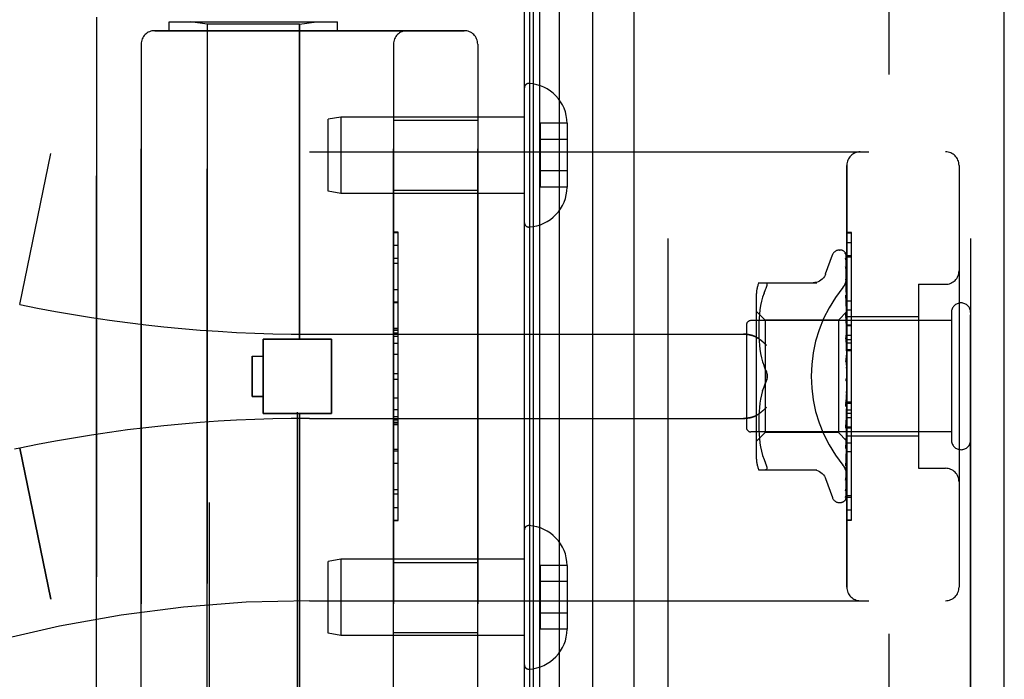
# Model space of a CAD drawing. Header units: inches. Extents: x 0 to 227, y 0 to 147.
# Tile 120 of 256: x 21.87 to 24.06, y 81.86 to 83.33. Entities that reach past the tile are written whole.
import ezdxf

# ---------------------------------------------------------------- set-up
doc = ezdxf.new("R2010")
doc.units = ezdxf.units.IN
doc.header["$LTSCALE"] = 12.466667
doc.header["$MEASUREMENT"] = 0
doc.linetypes.add('HIDDEN', pattern=[0.2, 0.1, -0.1])
doc.layers.get('0').update_dxf_attribs({"linetype": 'CONTINUOUS'})
for name, color, linetype in [('DEFAULT_2', 8, 'HIDDEN'), ('LEFTHAND_DOOR_ASSEMBLY', 7, 'CONTINUOUS'), ('RIGHTHAND_DOOR_ASSEMBLY', 7, 'CONTINUOUS')]:
    doc.layers.add(name, color=color, linetype=linetype)

msp = doc.modelspace()

# ---------------------------------------------------------------- linework, layer by layer
at = {"color": 3, "linetype": 'Continuous'}
msp.add_line((22.99, 108.0553), (22.99, 36.2633), dxfattribs=at)
at = {"layer": 'DEFAULT_2', "color": 8, "linetype": 'HIDDEN'}
msp.add_line((23.8025, 106.8937), (23.8025, 37.4249), dxfattribs=at)
at = {"layer": 'LEFTHAND_DOOR_ASSEMBLY', "color": 7, "linetype": 'Continuous'}
for p, q in [((23.0677, 107.8247), (23.0677, 36.4939)), ((23.0019, 36.512), (23.0019, 107.8066)), ((23.0107, 36.5096), (23.0107, 107.809)), ((23.0243, 36.5029), (23.0243, 107.8157)), ((23.1429, 36.5223), (23.1429, 107.7963))]:
    msp.add_line(p, q, dxfattribs=at)
at = {"layer": 'LEFTHAND_DOOR_ASSEMBLY', "color": 3, "linetype": 'Continuous'}
for p, q in [((23.235, 36.5443), (23.235, 107.7743)), ((24.06, 36.5443), (24.06, 107.7743))]:
    msp.add_line(p, q, dxfattribs=at)
at = {"layer": 'LEFTHAND_DOOR_ASSEMBLY', "color": 8, "linetype": 'HIDDEN'}
for p, q in [((23.31, 107.7743), (23.31, 36.5443)), ((23.985, 36.5443), (23.985, 107.7743)), ((22.288, 81.0063), (22.288, 83.8543)), ((22.484, 81.2077), (22.484, 83.8543)), ((22.036, 81.7343), (22.036, 83.3343)), ((22.1985, 83.3043), (22.1985, 83.3243)), ((22.1985, 83.3243), (22.5735, 83.3243)), ((22.283, 83.319), (22.2455, 83.3243)), ((22.489, 83.319), (22.5265, 83.3243)), ((22.5735, 83.3043), (22.5735, 83.3243)), ((22.166, 83.3043), (22.856, 83.3043)), ((22.283, 81.7496), (22.283, 83.319)), ((22.489, 83.319), (22.283, 83.319)), ((22.489, 82.6173), (22.489, 83.319)), ((22.136, 83.2743), (22.136, 81.7943)), ((22.6985, 81.7943), (22.6985, 83.2743)), ((22.886, 83.2743), (22.886, 81.7943)), ((22.99, 83.1767), (22.99, 82.8769)), ((22.5809, 83.1118), (22.5525, 83.1068)), ((22.5525, 82.9468), (22.5525, 83.1068)), ((22.5809, 83.1118), (22.5809, 82.9418)), ((22.99, 83.1118), (22.5809, 83.1118)), ((22.6985, 83.1048), (22.886, 83.1048)), ((23.0255, 83.0979), (23.0255, 82.9557)), ((23.0855, 83.0979), (23.0255, 83.0979)), ((23.0855, 83.0979), (23.0855, 83.0968)), ((23.0855, 83.0968), (23.0855, 82.9568)), ((23.0855, 83.0618), (23.0255, 83.0618)), ((21.865, 82.6943), (21.9348, 83.0309)), ((22.511, 83.0343), (23.929, 83.0343)), ((23.709, 82.0643), (23.709, 83.0043)), ((23.959, 83.0043), (23.959, 82.0643)), ((23.0855, 82.9918), (23.0255, 82.9918)), ((22.6985, 82.9488), (22.886, 82.9488)), ((23.0855, 82.9557), (23.0255, 82.9557)), ((23.0855, 82.9568), (23.0855, 82.9557)), ((22.5809, 82.9418), (22.5525, 82.9468)), ((22.99, 82.9418), (22.5809, 82.9418)), ((22.7085, 82.8552), (22.6985, 82.8552)), ((22.6985, 82.855), (22.7085, 82.855)), ((22.7085, 82.2133), (22.7085, 82.8552)), ((23.709, 82.8321), (23.719, 82.8321)), ((23.719, 82.4214), (23.719, 82.8321)), ((22.7085, 82.7969), (22.6985, 82.7969)), ((23.6615, 82.7623), (23.6768, 82.8046)), ((23.6925, 82.8155), (23.6933, 82.8155)), ((23.7064, 82.8059), (23.7082, 82.6771)), ((23.7064, 82.7967), (23.7082, 82.672)), ((23.709, 82.8036), (23.719, 82.8036)), ((22.6985, 82.7867), (22.7085, 82.7867)), ((23.7063, 82.7784), (23.7064, 82.778)), ((23.7064, 82.7949), (23.7082, 82.6719)), ((23.7064, 82.778), (23.7082, 82.6619)), ((23.7064, 82.7751), (23.7082, 82.6617)), ((23.5125, 82.7426), (23.6417, 82.7426)), ((23.7064, 82.7505), (23.7064, 82.7504)), ((23.7064, 82.7505), (23.7082, 82.6472)), ((23.7071, 82.7445), (23.7064, 82.7505)), ((23.7064, 82.7466), (23.7082, 82.6469)), ((23.7064, 82.7463), (23.7064, 82.7466)), ((23.708, 82.7374), (23.7071, 82.7445)), ((23.869, 82.7393), (23.869, 82.3293)), ((23.869, 82.7393), (23.929, 82.7393)), ((22.6985, 82.7279), (22.7085, 82.7279)), ((23.507, 82.7139), (23.507, 82.3547)), ((23.5213, 82.7108), (23.5187, 82.7014)), ((23.5243, 82.7196), (23.5212, 82.7107)), ((23.5243, 82.7196), (23.5279, 82.728)), ((23.7064, 82.715), (23.7064, 82.7151)), ((23.7064, 82.7151), (23.7082, 82.6284)), ((23.7076, 82.7037), (23.7064, 82.715)), ((23.7064, 82.7103), (23.7082, 82.628)), ((22.7085, 82.6977), (22.6985, 82.6977)), ((23.5167, 82.6919), (23.5152, 82.6823)), ((23.5187, 82.7014), (23.5167, 82.6918)), ((23.7084, 82.6956), (23.7076, 82.7037)), ((23.709, 82.6893), (23.7084, 82.6956)), ((23.527, 82.6595), (23.507, 82.6795)), ((23.5134, 82.6641), (23.5129, 82.6553)), ((23.5141, 82.673), (23.5134, 82.664)), ((23.5152, 82.6823), (23.5141, 82.6729)), ((23.709, 82.6785), (23.69, 82.6595)), ((23.7064, 82.6729), (23.7064, 82.6732)), ((23.7064, 82.6732), (23.7082, 82.6061)), ((23.708, 82.6559), (23.7064, 82.6729)), ((23.7064, 82.6677), (23.7082, 82.6057)), ((23.7082, 82.6771), (23.7082, 82.6772)), ((23.7082, 82.6771), (23.7082, 82.6771)), ((23.709, 82.675), (23.7082, 82.672)), ((23.7082, 82.6719), (23.7082, 82.672)), ((23.7082, 82.672), (23.7082, 82.6719)), ((23.709, 82.6698), (23.7082, 82.6719)), ((23.709, 82.6664), (23.7082, 82.662)), ((23.709, 82.6823), (23.719, 82.6823)), ((23.709, 82.6673), (23.869, 82.6673)), ((23.942, 82.6763), (23.942, 82.3923)), ((23.485, 82.6483), (23.485, 82.4203)), ((23.942, 82.6583), (23.495, 82.6583)), ((23.5126, 82.6471), (23.5125, 82.6386)), ((23.5129, 82.6554), (23.5126, 82.6469)), ((23.527, 82.6595), (23.527, 82.409)), ((23.69, 82.6595), (23.527, 82.6595)), ((23.69, 82.6595), (23.69, 82.409)), ((23.709, 82.6448), (23.708, 82.6559)), ((23.7082, 82.6617), (23.7082, 82.662)), ((23.7082, 82.6619), (23.7082, 82.6617)), ((23.709, 82.6581), (23.7082, 82.6617)), ((23.709, 82.6531), (23.7082, 82.6473)), ((23.7082, 82.6469), (23.7082, 82.6473)), ((23.7082, 82.6472), (23.7082, 82.6469)), ((23.709, 82.6418), (23.7082, 82.6469)), ((22.511, 82.628), (23.4786, 82.628)), ((22.7085, 82.6411), (22.6985, 82.6411)), ((22.7085, 82.6409), (22.6985, 82.6409)), ((22.6985, 82.6406), (22.7085, 82.6406)), ((23.5125, 82.6388), (23.5126, 82.6302)), ((23.5126, 82.6304), (23.5129, 82.6216)), ((23.5129, 82.6218), (23.5134, 82.6127)), ((23.7064, 82.6259), (23.7064, 82.6262)), ((23.7064, 82.6262), (23.7082, 82.5813)), ((23.7064, 82.6259), (23.709, 82.5964)), ((23.7064, 82.6202), (23.7082, 82.5807)), ((23.709, 82.6355), (23.7082, 82.6285)), ((23.7082, 82.628), (23.7082, 82.6285)), ((23.7082, 82.6284), (23.7082, 82.6281)), ((23.709, 82.6217), (23.7082, 82.6281)), ((23.709, 82.6262), (23.719, 82.6262)), ((22.408, 82.4513), (22.408, 82.6173)), ((22.408, 82.6173), (22.56, 82.6173)), ((22.56, 82.4513), (22.56, 82.6173)), ((23.5134, 82.6129), (23.5142, 82.6036)), ((23.5141, 82.6038), (23.5153, 82.5943)), ((23.709, 82.6142), (23.7082, 82.6063)), ((23.7082, 82.606), (23.7082, 82.6063)), ((23.7082, 82.6061), (23.7082, 82.6058)), ((23.7082, 82.6057), (23.7082, 82.606)), ((23.709, 82.5984), (23.7082, 82.6058)), ((23.709, 82.6162), (23.719, 82.6162)), ((23.709, 82.609), (23.719, 82.609)), ((22.383, 82.5793), (22.383, 82.4893)), ((22.383, 82.5793), (22.408, 82.5793)), ((22.7085, 82.5827), (22.6985, 82.5827)), ((23.5152, 82.5945), (23.5168, 82.5849)), ((23.5167, 82.5851), (23.5187, 82.5756)), ((23.5187, 82.5756), (23.5212, 82.5663)), ((23.7064, 82.5757), (23.709, 82.5457)), ((23.709, 82.59), (23.7082, 82.5815)), ((23.7082, 82.5807), (23.7082, 82.5815)), ((23.7082, 82.5813), (23.7082, 82.581)), ((23.709, 82.5727), (23.7082, 82.581)), ((23.709, 82.5939), (23.719, 82.5939)), ((23.5212, 82.5664), (23.5243, 82.5575)), ((23.5279, 82.5489), (23.5243, 82.5575)), ((23.7064, 82.5692), (23.7074, 82.5611)), ((23.709, 82.5638), (23.7082, 82.555)), ((22.6985, 82.5406), (22.7085, 82.5406)), ((23.709, 82.5366), (23.7082, 82.5277)), ((23.5279, 82.5197), (23.5243, 82.5111)), ((23.7082, 82.529), (23.7075, 82.528)), ((23.7081, 82.5289), (23.7082, 82.529)), ((23.7082, 82.529), (23.7083, 82.5291)), ((23.709, 82.5183), (23.7082, 82.5272)), ((23.709, 82.5308), (23.7088, 82.5304)), ((22.383, 82.4893), (22.408, 82.4893)), ((23.5187, 82.493), (23.5167, 82.4835)), ((23.5212, 82.5023), (23.5187, 82.493)), ((23.7082, 82.5011), (23.7064, 82.4735)), ((23.7082, 82.5005), (23.7064, 82.4673)), ((23.7064, 82.4675), (23.709, 82.4974)), ((23.709, 82.5093), (23.7082, 82.5007)), ((23.7082, 82.5011), (23.7082, 82.5002)), ((23.7082, 82.5005), (23.7082, 82.5007)), ((23.709, 82.4915), (23.7082, 82.5002)), ((23.5153, 82.4743), (23.5141, 82.4648)), ((23.5168, 82.4837), (23.5152, 82.4741)), ((23.7082, 82.4751), (23.7064, 82.4241)), ((23.7082, 82.4746), (23.7064, 82.4184)), ((23.7064, 82.4673), (23.7064, 82.4675)), ((23.709, 82.4828), (23.7082, 82.4749)), ((23.7082, 82.4751), (23.7082, 82.4744)), ((23.7082, 82.4746), (23.7082, 82.4749)), ((23.709, 82.4662), (23.7082, 82.4744)), ((23.709, 82.4776), (23.719, 82.4776)), ((22.408, 82.4513), (22.56, 82.4513)), ((22.489, 81.7496), (22.489, 82.4513)), ((22.6985, 82.4604), (22.7085, 82.4604)), ((22.6985, 82.4448), (22.7085, 82.4448)), ((23.5129, 82.447), (23.5126, 82.4382)), ((23.5134, 82.4559), (23.5129, 82.4468)), ((23.5142, 82.465), (23.5134, 82.4557)), ((23.7082, 82.4514), (23.7064, 82.3789)), ((23.7082, 82.451), (23.7064, 82.3737)), ((23.7064, 82.4187), (23.709, 82.4476)), ((23.709, 82.4582), (23.7082, 82.4513)), ((23.7082, 82.4514), (23.7082, 82.4508)), ((23.7082, 82.451), (23.7082, 82.4513)), ((23.709, 82.4433), (23.7082, 82.4508)), ((22.511, 82.4405), (23.4786, 82.4405)), ((22.6985, 82.4372), (22.7085, 82.4372)), ((22.6985, 82.4318), (22.7085, 82.4318)), ((22.6985, 82.427), (22.7085, 82.427)), ((23.5126, 82.4384), (23.5125, 82.4298)), ((23.5125, 82.43), (23.5126, 82.4215)), ((23.7082, 82.4307), (23.7064, 82.3393)), ((23.7082, 82.4303), (23.7064, 82.3349)), ((23.709, 82.4364), (23.7082, 82.4306)), ((23.7082, 82.4307), (23.7082, 82.4303)), ((23.7082, 82.4303), (23.7082, 82.4306)), ((23.709, 82.4238), (23.7082, 82.4303)), ((23.942, 82.4103), (23.495, 82.4103)), ((23.527, 82.409), (23.507, 82.389)), ((23.5126, 82.4216), (23.5129, 82.4132)), ((23.5129, 82.4133), (23.5134, 82.4045)), ((23.5134, 82.4046), (23.5141, 82.3956)), ((23.69, 82.409), (23.527, 82.409)), ((23.7082, 82.3908), (23.69, 82.409)), ((23.7064, 82.4184), (23.7064, 82.4187)), ((23.7082, 82.4138), (23.7064, 82.3067)), ((23.7082, 82.4135), (23.7064, 82.3033)), ((23.7082, 82.4012), (23.7064, 82.2824)), ((23.7082, 82.401), (23.7064, 82.2801)), ((23.708, 82.3902), (23.709, 82.4009)), ((23.709, 82.4181), (23.7082, 82.4137)), ((23.7082, 82.4138), (23.7082, 82.4134)), ((23.7082, 82.4135), (23.7082, 82.4137)), ((23.709, 82.4082), (23.7082, 82.4134)), ((23.709, 82.4041), (23.7082, 82.4012)), ((23.7082, 82.4012), (23.7082, 82.401)), ((23.7082, 82.401), (23.7082, 82.4012)), ((23.709, 82.3972), (23.7082, 82.401)), ((23.709, 82.4214), (23.719, 82.4214)), ((23.719, 82.421), (23.709, 82.421)), ((23.709, 82.4193), (23.719, 82.4193)), ((23.709, 82.4013), (23.869, 82.4013)), ((23.719, 82.2137), (23.719, 82.421)), ((23.5141, 82.3957), (23.5152, 82.3863)), ((23.5152, 82.3863), (23.5167, 82.3767)), ((23.7082, 82.3935), (23.7064, 82.2661)), ((23.7082, 82.3934), (23.7082, 82.3935)), ((23.7082, 82.3935), (23.7082, 82.3934)), ((23.709, 82.3901), (23.7082, 82.3908)), ((23.7082, 82.3908), (23.7082, 82.3908)), ((21.865, 82.3743), (21.8536, 82.3719)), ((21.865, 82.3743), (21.9348, 82.0377)), ((22.6985, 82.3686), (22.7085, 82.3686)), ((23.5167, 82.3768), (23.5187, 82.3672)), ((23.5187, 82.3672), (23.5213, 82.3578)), ((23.5212, 82.3579), (23.5243, 82.349)), ((23.7064, 82.3737), (23.7064, 82.3739)), ((23.7084, 82.3531), (23.709, 82.3591)), ((23.719, 82.3659), (23.709, 82.3659)), ((23.5243, 82.349), (23.5279, 82.3405)), ((23.7064, 82.3349), (23.7064, 82.335)), ((23.7076, 82.3455), (23.7084, 82.3531)), ((23.5125, 82.326), (23.6417, 82.326)), ((23.5292, 82.3262), (23.5279, 82.326)), ((23.869, 82.3293), (23.929, 82.3293)), ((23.6615, 82.3063), (23.6768, 82.264)), ((23.7063, 82.3031), (23.7071, 82.3085)), ((23.7064, 82.3067), (23.7063, 82.3065)), ((23.7064, 82.3032), (23.7063, 82.3031)), ((23.7064, 82.3033), (23.7064, 82.3032)), ((23.7064, 82.2824), (23.7063, 82.2816)), ((23.7064, 82.2801), (23.7063, 82.2794)), ((23.709, 82.269), (23.719, 82.269)), ((23.6925, 82.253), (23.6933, 82.253)), ((23.7047, 82.2576), (23.7047, 82.2576)), ((22.6985, 82.2423), (22.7085, 82.2423)), ((22.6985, 82.2133), (22.7085, 82.2133)), ((23.709, 82.2145), (23.719, 82.2145)), ((23.709, 82.2137), (23.719, 82.2137)), ((22.99, 82.1917), (22.99, 81.8919)), ((22.5809, 82.1268), (22.5525, 82.1218)), ((22.5525, 81.9618), (22.5525, 82.1218)), ((22.5809, 82.1268), (22.5809, 81.9568)), ((22.99, 82.1268), (22.5809, 82.1268)), ((22.6985, 82.1198), (22.886, 82.1198)), ((23.0255, 82.1129), (23.0255, 81.9707)), ((23.0855, 82.1129), (23.0255, 82.1129)), ((23.0855, 82.1129), (23.0855, 82.1118)), ((23.0855, 82.1118), (23.0855, 81.9718)), ((23.0855, 82.0768), (23.0255, 82.0768)), ((22.511, 82.0343), (23.929, 82.0343)), ((23.0855, 82.0068), (23.0255, 82.0068)), ((22.5809, 81.9568), (22.5525, 81.9618)), ((22.6985, 81.9638), (22.886, 81.9638)), ((23.0855, 81.9707), (23.0255, 81.9707)), ((23.0855, 81.9718), (23.0855, 81.9707)), ((22.99, 81.9568), (22.5809, 81.9568))]:
    msp.add_line(p, q, dxfattribs=at)
for points in [[(23.7056, 82.8082), (23.7056, 82.8082), (23.7055, 82.8083), (23.7056, 82.8082), (23.7057, 82.8081), (23.7058, 82.8078), (23.706, 82.8074), (23.7061, 82.8069), (23.7063, 82.8064), (23.7063, 82.8058), (23.7064, 82.8053)], [(23.709, 82.8021), (23.7089, 82.8023), (23.7087, 82.803), (23.7084, 82.8036), (23.7081, 82.8042), (23.7078, 82.8048), (23.7075, 82.8054), (23.7072, 82.8059), (23.7069, 82.8063), (23.7066, 82.8068), (23.7063, 82.8072), (23.7061, 82.8075), (23.7056, 82.8082)], [(23.7057, 82.8087), (23.7058, 82.8083), (23.706, 82.8078), (23.7062, 82.8072), (23.7063, 82.8066), (23.7064, 82.8059)], [(23.709, 82.7989), (23.7086, 82.8005), (23.7082, 82.8021), (23.7077, 82.8036), (23.7072, 82.8051), (23.7067, 82.8065), (23.7061, 82.8078), (23.7057, 82.8087)], [(23.7062, 82.7961), (23.7062, 82.7962), (23.7061, 82.7963), (23.7061, 82.7964), (23.7061, 82.7963), (23.7062, 82.796), (23.7063, 82.7957), (23.7063, 82.7952), (23.7064, 82.7949)], [(23.7062, 82.7978), (23.7063, 82.7976), (23.7063, 82.7971), (23.7064, 82.7967)], [(23.709, 82.7839), (23.7087, 82.7857), (23.7083, 82.788), (23.7079, 82.7902), (23.7075, 82.7923), (23.707, 82.7944), (23.7066, 82.7964), (23.7062, 82.7978)], [(23.7065, 82.7956), (23.7063, 82.7959), (23.7062, 82.7961)], [(23.709, 82.7904), (23.7089, 82.7906), (23.7087, 82.7913), (23.7084, 82.792), (23.7081, 82.7926), (23.7078, 82.7932), (23.7075, 82.7937), (23.7072, 82.7943), (23.707, 82.7948), (23.7065, 82.7956)], [(23.709, 82.8045), (23.7086, 82.8055), (23.7082, 82.8064), (23.7082, 82.8065)], [(23.709, 82.7601), (23.7088, 82.7621), (23.7084, 82.765), (23.708, 82.7679), (23.7075, 82.7708), (23.7071, 82.7736), (23.7066, 82.7765), (23.7063, 82.7784)], [(23.7064, 82.7755), (23.7063, 82.7756), (23.7063, 82.7756), (23.7063, 82.7755), (23.7063, 82.7753), (23.7064, 82.7751)], [(23.7069, 82.7742), (23.7067, 82.7747), (23.7065, 82.7751), (23.7064, 82.7754), (23.7064, 82.7755)], [(23.709, 82.7695), (23.7088, 82.77), (23.7085, 82.7708), (23.7082, 82.7716), (23.7078, 82.7723), (23.7075, 82.773), (23.7069, 82.7742)], [(23.6613, 82.7618), (23.6605, 82.7599), (23.6588, 82.7566), (23.6567, 82.7536), (23.6542, 82.7508), (23.6513, 82.7484), (23.6482, 82.7464), (23.6448, 82.7447), (23.6412, 82.7436), (23.6375, 82.7429), (23.6339, 82.7426)], [(23.7002, 82.7323), (23.7007, 82.7329), (23.7011, 82.7335), (23.7016, 82.7341), (23.7021, 82.7347), (23.7025, 82.7354), (23.7029, 82.736), (23.7033, 82.7367), (23.7038, 82.7374), (23.7042, 82.7381), (23.7046, 82.7388), (23.7049, 82.7395), (23.7053, 82.7403), (23.7056, 82.741), (23.706, 82.7418), (23.7063, 82.7425), (23.7066, 82.7433), (23.7069, 82.7441), (23.7072, 82.7448), (23.7074, 82.7456), (23.7076, 82.7464), (23.7079, 82.7472), (23.7081, 82.748), (23.7082, 82.7488), (23.7084, 82.7495), (23.7085, 82.7503), (23.7087, 82.7511), (23.7088, 82.7519), (23.7089, 82.7526), (23.7089, 82.7534), (23.709, 82.7542), (23.709, 82.7549), (23.709, 82.7557)], [(23.5279, 82.7426), (23.5292, 82.7424), (23.5301, 82.7419)], [(23.5279, 82.728), (23.5292, 82.7308), (23.5301, 82.7332), (23.5308, 82.7354), (23.5312, 82.7372), (23.5314, 82.7387), (23.5312, 82.74), (23.5308, 82.7411), (23.5301, 82.7419)], [(23.709, 82.7402), (23.7088, 82.7408), (23.7084, 82.7417), (23.7081, 82.7425), (23.7077, 82.7433), (23.7074, 82.744), (23.7071, 82.7447), (23.7068, 82.7453), (23.7066, 82.7458), (23.7065, 82.7462), (23.7064, 82.7463)], [(23.709, 82.7282), (23.7088, 82.7304), (23.708, 82.7374)], [(23.7075, 82.7069), (23.7072, 82.7076), (23.7069, 82.7083), (23.7067, 82.7089), (23.7065, 82.7094), (23.7064, 82.7098), (23.7064, 82.7101), (23.7064, 82.7103)], [(23.709, 82.7035), (23.7088, 82.7039), (23.7085, 82.7047), (23.7082, 82.7055), (23.7075, 82.7069)], [(23.7083, 82.6623), (23.7076, 82.6638), (23.7073, 82.6646), (23.707, 82.6653), (23.7067, 82.666), (23.7065, 82.6666), (23.7064, 82.6671), (23.7064, 82.6676), (23.7064, 82.6677)], [(23.709, 82.6785), (23.7088, 82.6782), (23.7086, 82.6779), (23.7084, 82.6775), (23.7082, 82.6772)], [(23.709, 82.6782), (23.7087, 82.6779), (23.7085, 82.6776), (23.7084, 82.6774), (23.7083, 82.6772), (23.7082, 82.6771), (23.7082, 82.6771)], [(23.709, 82.6775), (23.7087, 82.6773), (23.7085, 82.6772), (23.7084, 82.6771), (23.7083, 82.6771), (23.7082, 82.6771), (23.7082, 82.6771)], [(23.709, 82.6767), (23.7088, 82.6769), (23.7086, 82.677), (23.7084, 82.6771), (23.7082, 82.6771)], [(23.709, 82.6736), (23.7087, 82.6732), (23.7085, 82.6728), (23.7084, 82.6725), (23.7083, 82.6723), (23.7082, 82.672), (23.7082, 82.672)], [(23.709, 82.6717), (23.7087, 82.6716), (23.7085, 82.6716), (23.7084, 82.6716), (23.7083, 82.6717), (23.7082, 82.6719)], [(23.709, 82.664), (23.7087, 82.6635), (23.7085, 82.6631), (23.7084, 82.6627), (23.7083, 82.6623), (23.7082, 82.662), (23.7082, 82.6619)], [(23.709, 82.661), (23.7087, 82.661), (23.7085, 82.6611), (23.7084, 82.6612), (23.7083, 82.6614), (23.7082, 82.6617)], [(23.709, 82.6497), (23.7087, 82.6492), (23.7085, 82.6486), (23.7084, 82.6481), (23.7083, 82.6477), (23.7082, 82.6473), (23.7082, 82.6472)], [(23.709, 82.6456), (23.7087, 82.6457), (23.7085, 82.6459), (23.7084, 82.6462), (23.7083, 82.6465), (23.7082, 82.6469)], [(23.709, 82.6608), (23.7087, 82.6616), (23.7083, 82.6623)], [(23.4786, 82.628), (23.4799, 82.628), (23.4811, 82.628), (23.4824, 82.628), (23.4837, 82.6279), (23.4849, 82.6278), (23.4861, 82.6277), (23.4874, 82.6275), (23.4886, 82.6274), (23.4897, 82.6272), (23.4909, 82.627), (23.492, 82.6268), (23.4931, 82.6266), (23.4942, 82.6263), (23.4953, 82.6261), (23.4963, 82.6258), (23.4973, 82.6255), (23.4983, 82.6252), (23.4992, 82.6249), (23.5002, 82.6246), (23.5011, 82.6243), (23.5019, 82.624), (23.5028, 82.6236), (23.5036, 82.6233), (23.5044, 82.6229), (23.5051, 82.6225), (23.5059, 82.6222), (23.5066, 82.6218), (23.5073, 82.6214), (23.5079, 82.621), (23.5086, 82.6206)], [(23.5298, 82.603), (23.5293, 82.6036), (23.5288, 82.6042), (23.5282, 82.6047), (23.5277, 82.6053), (23.5271, 82.6059), (23.5266, 82.6064), (23.526, 82.607), (23.5254, 82.6076), (23.5248, 82.6081), (23.5242, 82.6087), (23.5236, 82.6093), (23.523, 82.6098), (23.5223, 82.6104), (23.5217, 82.6109), (23.5211, 82.6115), (23.5204, 82.612), (23.5198, 82.6126), (23.5191, 82.6131), (23.5184, 82.6137), (23.5178, 82.6142), (23.5171, 82.6147), (23.5165, 82.6152), (23.5158, 82.6157), (23.5151, 82.6162), (23.5145, 82.6167), (23.5138, 82.6172), (23.5131, 82.6176), (23.5125, 82.6181), (23.5118, 82.6185), (23.5112, 82.619), (23.5105, 82.6194), (23.5099, 82.6198), (23.5092, 82.6202), (23.5086, 82.6206)], [(23.709, 82.6137), (23.7089, 82.6138), (23.7086, 82.6144), (23.7083, 82.615), (23.708, 82.6156), (23.7076, 82.6162), (23.7073, 82.6169), (23.707, 82.6175), (23.7068, 82.6182), (23.7066, 82.6189), (23.7064, 82.6196), (23.7064, 82.6202)], [(23.709, 82.6313), (23.7087, 82.6307), (23.7085, 82.6301), (23.7084, 82.6295), (23.7083, 82.629), (23.7082, 82.6285), (23.7082, 82.6284)], [(23.709, 82.6262), (23.7087, 82.6265), (23.7085, 82.6268), (23.7084, 82.6271), (23.7083, 82.6275), (23.7082, 82.628)], [(23.709, 82.6093), (23.7087, 82.6087), (23.7085, 82.6081), (23.7084, 82.6075), (23.7083, 82.6069), (23.7082, 82.6063), (23.7082, 82.6061)], [(23.709, 82.6035), (23.7087, 82.6038), (23.7085, 82.6042), (23.7084, 82.6046), (23.7083, 82.6051), (23.7082, 82.6055), (23.7082, 82.6057)], [(23.709, 82.5846), (23.7087, 82.584), (23.7085, 82.5834), (23.7084, 82.5828), (23.7083, 82.5821), (23.7082, 82.5815), (23.7082, 82.5813)], [(23.709, 82.5783), (23.7087, 82.5788), (23.7085, 82.5792), (23.7084, 82.5798), (23.7083, 82.5803), (23.7082, 82.5807)], [(23.709, 82.5639), (23.7089, 82.564), (23.7087, 82.5644), (23.7084, 82.5648), (23.7082, 82.5652), (23.7079, 82.5655), (23.7076, 82.566), (23.7074, 82.5664), (23.7071, 82.567), (23.7068, 82.5675), (23.7066, 82.5682), (23.7065, 82.5689), (23.7064, 82.5693)], [(23.7074, 82.5611), (23.708, 82.556), (23.7083, 82.5538)], [(23.709, 82.5581), (23.7087, 82.5575), (23.7085, 82.5569), (23.7084, 82.5563), (23.7083, 82.5557), (23.7082, 82.5551), (23.7082, 82.5545)], [(23.7083, 82.5538), (23.7082, 82.5544), (23.7082, 82.555)], [(23.709, 82.5515), (23.7087, 82.552), (23.7085, 82.5526), (23.7084, 82.5532), (23.7083, 82.5538)], [(23.5314, 82.5343), (23.5313, 82.5367), (23.531, 82.5391), (23.5305, 82.5416), (23.5298, 82.5441), (23.529, 82.5465), (23.5279, 82.5489)], [(23.5279, 82.5489), (23.5285, 82.5476), (23.529, 82.5463), (23.5295, 82.5449), (23.53, 82.5435)], [(23.5279, 82.5197), (23.529, 82.5221), (23.5298, 82.5245), (23.5305, 82.527), (23.531, 82.5295), (23.5313, 82.5319), (23.5314, 82.5343)], [(23.5304, 82.542), (23.5308, 82.5404), (23.531, 82.5389), (23.5312, 82.5373), (23.5313, 82.5358), (23.5314, 82.5343)], [(23.5314, 82.5343), (23.5313, 82.5324), (23.5311, 82.5305), (23.5308, 82.5285), (23.5304, 82.5266)], [(23.5212, 82.5022), (23.5243, 82.5111), (23.5279, 82.5197)], [(23.5299, 82.5248), (23.5293, 82.523), (23.5286, 82.5213), (23.5279, 82.5197)], [(23.7075, 82.528), (23.7072, 82.5277), (23.707, 82.5273), (23.7068, 82.5268), (23.7066, 82.5263), (23.7065, 82.5257), (23.7064, 82.5251), (23.7064, 82.5245), (23.7064, 82.5239)], [(23.7088, 82.5304), (23.7086, 82.53), (23.7084, 82.5295), (23.7081, 82.5291), (23.7079, 82.5287), (23.7077, 82.5283), (23.7075, 82.528)], [(23.7075, 82.528), (23.7075, 82.5281), (23.7076, 82.5282), (23.7077, 82.5283), (23.7077, 82.5284), (23.7078, 82.5285), (23.7079, 82.5286), (23.7079, 82.5287), (23.708, 82.5287), (23.7081, 82.5288), (23.7081, 82.5288), (23.7081, 82.5289)], [(23.7088, 82.5304), (23.7087, 82.5302), (23.7085, 82.5296), (23.7084, 82.529), (23.7083, 82.5284), (23.7082, 82.5278), (23.7082, 82.5272)], [(23.709, 82.5241), (23.7087, 82.5247), (23.7085, 82.5253), (23.7084, 82.5259), (23.7083, 82.5265), (23.7082, 82.5271), (23.7082, 82.5277)], [(23.7083, 82.5291), (23.7084, 82.5291), (23.7085, 82.5292), (23.7085, 82.5293), (23.7087, 82.5295), (23.7088, 82.5297), (23.7089, 82.5298), (23.709, 82.53)], [(23.709, 82.5035), (23.7087, 82.5031), (23.7085, 82.5025), (23.7084, 82.502), (23.7083, 82.5014), (23.7082, 82.5011)], [(23.709, 82.4971), (23.7087, 82.4977), (23.7085, 82.4983), (23.7084, 82.4989), (23.7083, 82.4995), (23.7082, 82.5001), (23.7082, 82.5005)], [(23.7064, 82.4735), (23.7064, 82.4736), (23.7065, 82.4743), (23.7066, 82.4749), (23.7069, 82.4756), (23.7071, 82.4762), (23.7074, 82.4768), (23.7077, 82.4773), (23.708, 82.4779), (23.7086, 82.4789)], [(23.709, 82.4774), (23.7087, 82.477), (23.7085, 82.4766), (23.7084, 82.4761), (23.7083, 82.4756), (23.7082, 82.4751)], [(23.709, 82.4714), (23.7087, 82.472), (23.7085, 82.4726), (23.7084, 82.4732), (23.7083, 82.4738), (23.7082, 82.4744), (23.7082, 82.4746)], [(23.7086, 82.4789), (23.7089, 82.4794), (23.709, 82.4796)], [(23.5086, 82.4479), (23.5079, 82.4476), (23.5073, 82.4472), (23.5066, 82.4468), (23.5059, 82.4464), (23.5051, 82.4461), (23.5044, 82.4457), (23.5036, 82.4453), (23.5028, 82.445), (23.5019, 82.4446), (23.5011, 82.4443), (23.5002, 82.444), (23.4992, 82.4437), (23.4983, 82.4434), (23.4973, 82.4431), (23.4963, 82.4428), (23.4953, 82.4425), (23.4942, 82.4423), (23.4931, 82.442), (23.492, 82.4418), (23.4909, 82.4416), (23.4897, 82.4414), (23.4886, 82.4412), (23.4874, 82.4411), (23.4861, 82.4409), (23.4849, 82.4408), (23.4837, 82.4407), (23.4824, 82.4406), (23.4811, 82.4406), (23.4799, 82.4406), (23.4786, 82.4405)], [(23.5086, 82.4479), (23.5092, 82.4484), (23.5099, 82.4488), (23.5105, 82.4492), (23.5112, 82.4496), (23.5118, 82.4501), (23.5125, 82.4505), (23.5131, 82.451), (23.5138, 82.4514), (23.5145, 82.4519), (23.5151, 82.4524), (23.5158, 82.4529), (23.5165, 82.4534), (23.5171, 82.4539), (23.5178, 82.4544), (23.5184, 82.4549), (23.5191, 82.4555), (23.5198, 82.456), (23.5204, 82.4566), (23.5211, 82.4571), (23.5217, 82.4576), (23.5223, 82.4582), (23.523, 82.4588), (23.5236, 82.4593), (23.5242, 82.4599), (23.5248, 82.4605), (23.5254, 82.461), (23.526, 82.4616), (23.5266, 82.4622), (23.5271, 82.4627), (23.5277, 82.4633), (23.5282, 82.4639), (23.5288, 82.4644), (23.5293, 82.465), (23.5298, 82.4655)], [(23.709, 82.4534), (23.7087, 82.4531), (23.7085, 82.4527), (23.7084, 82.4523), (23.7083, 82.4518), (23.7082, 82.4514)], [(23.709, 82.4479), (23.7087, 82.4485), (23.7085, 82.4491), (23.7084, 82.4497), (23.7083, 82.4503), (23.7082, 82.4508), (23.7082, 82.451)], [(23.7064, 82.4241), (23.7064, 82.4242), (23.7064, 82.4248), (23.7066, 82.4254), (23.7068, 82.4261), (23.7071, 82.4268), (23.7074, 82.4276), (23.7077, 82.4283)], [(23.7077, 82.4283), (23.7084, 82.4296), (23.7087, 82.4303), (23.709, 82.4309)], [(23.709, 82.4322), (23.7087, 82.432), (23.7085, 82.4318), (23.7084, 82.4315), (23.7083, 82.4311), (23.7082, 82.4307)], [(23.709, 82.4276), (23.7087, 82.4282), (23.7085, 82.4288), (23.7084, 82.4293), (23.7083, 82.4298), (23.7082, 82.4302), (23.7082, 82.4303)], [(23.709, 82.4148), (23.7087, 82.4147), (23.7085, 82.4146), (23.7084, 82.4144), (23.7083, 82.4141), (23.7082, 82.4138)], [(23.709, 82.4112), (23.7087, 82.4117), (23.7085, 82.4122), (23.7084, 82.4126), (23.7083, 82.4131), (23.7082, 82.4134), (23.7082, 82.4135)], [(23.709, 82.4017), (23.7087, 82.4017), (23.7085, 82.4017), (23.7084, 82.4016), (23.7083, 82.4014), (23.7082, 82.4012)], [(23.709, 82.3992), (23.7087, 82.3996), (23.7085, 82.4), (23.7084, 82.4004), (23.7083, 82.4007), (23.7082, 82.401), (23.7082, 82.401)], [(23.7082, 82.3908), (23.7064, 82.2617), (23.7063, 82.2613), (23.7063, 82.2609), (23.7062, 82.2605), (23.7061, 82.2602), (23.706, 82.2598), (23.7059, 82.2595), (23.7058, 82.2592), (23.7056, 82.2589), (23.7055, 82.2586), (23.7053, 82.2583), (23.7051, 82.2581), (23.705, 82.2579), (23.7048, 82.2577), (23.7047, 82.2576), (23.7047, 82.2576), (23.7047, 82.2576)], [(23.7064, 82.3739), (23.7067, 82.3771), (23.708, 82.3902)], [(23.7064, 82.3789), (23.7064, 82.3792), (23.7065, 82.3797), (23.7066, 82.3802), (23.7069, 82.3809), (23.7071, 82.3816), (23.7075, 82.3824)], [(23.7075, 82.3824), (23.7082, 82.384), (23.7086, 82.3848), (23.7089, 82.3856), (23.709, 82.3858)], [(23.709, 82.3947), (23.7088, 82.3943), (23.7086, 82.394), (23.7084, 82.3937), (23.7082, 82.3935)], [(23.709, 82.3933), (23.7087, 82.3935), (23.7085, 82.3936), (23.7084, 82.3936), (23.7083, 82.3936), (23.7082, 82.3935)], [(23.709, 82.3912), (23.7088, 82.3917), (23.7086, 82.3922), (23.7084, 82.3928), (23.7082, 82.3934)], [(23.709, 82.3921), (23.7087, 82.3924), (23.7085, 82.3927), (23.7084, 82.393), (23.7083, 82.3932), (23.7082, 82.3934), (23.7082, 82.3934)], [(23.709, 82.3903), (23.7088, 82.3904), (23.7086, 82.3905), (23.7084, 82.3906), (23.7082, 82.3908)], [(23.5292, 82.3262), (23.5301, 82.3267), (23.5308, 82.3275), (23.5312, 82.3286), (23.5314, 82.3299), (23.5312, 82.3314), (23.5308, 82.3332), (23.5301, 82.3354), (23.5292, 82.3378), (23.5279, 82.3405)], [(23.709, 82.3129), (23.709, 82.3137), (23.709, 82.3144), (23.7089, 82.3152), (23.7089, 82.316), (23.7088, 82.3167), (23.7087, 82.3175), (23.7085, 82.3183), (23.7084, 82.3191), (23.7082, 82.3198), (23.7081, 82.3206), (23.7079, 82.3214), (23.7076, 82.3222), (23.7074, 82.323), (23.7072, 82.3238), (23.7069, 82.3245), (23.7066, 82.3253), (23.7063, 82.3261), (23.706, 82.3268), (23.7056, 82.3276), (23.7053, 82.3283), (23.7049, 82.3291), (23.7046, 82.3298), (23.7042, 82.3305), (23.7038, 82.3312), (23.7033, 82.3319), (23.7029, 82.3326), (23.7025, 82.3332), (23.7021, 82.3339), (23.7016, 82.3345), (23.7011, 82.3351), (23.7007, 82.3357), (23.7002, 82.3363)], [(23.7064, 82.335), (23.7067, 82.3377), (23.7076, 82.3455)], [(23.7064, 82.3393), (23.7064, 82.3394), (23.7064, 82.3396), (23.7065, 82.3399), (23.7067, 82.3404), (23.7069, 82.341), (23.7071, 82.3416), (23.7075, 82.3423), (23.7081, 82.3438)], [(23.7081, 82.3438), (23.7085, 82.3446), (23.7088, 82.3454), (23.709, 82.3459)], [(23.6339, 82.326), (23.6375, 82.3257), (23.6412, 82.325), (23.6448, 82.3239), (23.6482, 82.3222), (23.6513, 82.3202), (23.6542, 82.3178), (23.6567, 82.315), (23.6588, 82.312), (23.6605, 82.3087), (23.6613, 82.3068)], [(23.7063, 82.3065), (23.7064, 82.3066), (23.7064, 82.3068), (23.7065, 82.3071), (23.7067, 82.3075), (23.707, 82.3081), (23.7072, 82.3087), (23.7076, 82.3093), (23.7079, 82.3101), (23.7082, 82.3109), (23.7086, 82.3117), (23.7089, 82.3126), (23.709, 82.3128)], [(23.7071, 82.3085), (23.7076, 82.3118), (23.708, 82.315), (23.7084, 82.3182), (23.7088, 82.3214), (23.709, 82.3235)], [(23.7063, 82.2794), (23.7066, 82.2811), (23.7071, 82.2835), (23.7075, 82.2859), (23.7079, 82.2885), (23.7083, 82.291), (23.7087, 82.2937), (23.709, 82.2955)], [(23.7061, 82.2644), (23.7064, 82.2655), (23.7069, 82.2671), (23.7074, 82.2688), (23.7078, 82.2706), (23.7083, 82.2725), (23.7087, 82.2744), (23.709, 82.2761)], [(23.7063, 82.2816), (23.7063, 82.2816), (23.7062, 82.2815), (23.7063, 82.2816), (23.7064, 82.2818), (23.7065, 82.2821), (23.7067, 82.2826), (23.7073, 82.2836)], [(23.7067, 82.2664), (23.7069, 82.2669), (23.7073, 82.2674), (23.7076, 82.268), (23.7079, 82.2686), (23.7082, 82.2692), (23.7085, 82.2699), (23.7088, 82.2706), (23.709, 82.2712)], [(23.7073, 82.2836), (23.7075, 82.2842), (23.7079, 82.2848), (23.7082, 82.2855), (23.7085, 82.2862), (23.7088, 82.2869), (23.709, 82.2876)], [(23.7046, 82.2574), (23.7054, 82.2582), (23.7062, 82.2594), (23.707, 82.2605), (23.7075, 82.2617), (23.7081, 82.2629), (23.7085, 82.2642), (23.709, 82.2658)], [(23.7047, 82.2576), (23.7048, 82.2577), (23.705, 82.2579)], [(23.705, 82.2579), (23.7051, 82.258), (23.7053, 82.2582), (23.7054, 82.2583), (23.7056, 82.2585), (23.7057, 82.2587), (23.7059, 82.2589), (23.706, 82.2591), (23.7062, 82.2593), (23.7064, 82.2595), (23.7066, 82.2597), (23.7067, 82.26), (23.7069, 82.2602), (23.7071, 82.2605), (23.7073, 82.2608), (23.7075, 82.261), (23.7076, 82.2613), (23.7078, 82.2616), (23.708, 82.262), (23.7081, 82.2623), (23.7083, 82.2626), (23.7085, 82.2629), (23.7086, 82.2633), (23.7088, 82.2637), (23.7089, 82.264), (23.709, 82.2643)], [(23.7064, 82.2673), (23.7063, 82.2668), (23.7063, 82.2663), (23.7062, 82.2658), (23.706, 82.2655), (23.7059, 82.2653), (23.7059, 82.2652)], [(23.7059, 82.2652), (23.7059, 82.2652), (23.7059, 82.2652), (23.706, 82.2654), (23.7062, 82.2656), (23.7067, 82.2664)], [(23.7064, 82.2661), (23.7063, 82.2655), (23.7062, 82.2649), (23.7061, 82.2644), (23.7061, 82.2644)]]:
    msp.add_lwpolyline(points, dxfattribs=at)
for centre, radius, start, end in [((22.511, 85.8094), 2.7751, 223.8884, 270), ((22.166, 83.2743), 0.03, 90, 180), ((22.7285, 83.2743), 0.03, 90, 180), ((22.856, 83.2743), 0.03, 0, 90), ((23, 83.1767), 0.01, 86.7754, 180), ((22.9955, 83.0968), 0.09, 0.672, 86.7754), ((23.739, 83.0043), 0.03, 90, 180), ((23.929, 83.0043), 0.03, 0, 90), ((22.9955, 82.9568), 0.09, 273.2246, 359.328), ((23, 82.8769), 0.01, 180, 273.2246), ((23.6925, 82.7989), 0.0167, 90, 160), ((23.6933, 82.7989), 0.0167, 27.1488, 90), ((23.929, 82.7693), 0.03, 270, 360), ((23.5846, 82.7139), 0.0776, 157.9239, 180), ((22.511, 85.8094), 3.1814, 258.2843, 270), ((23.9635, 82.6763), 0.0215, 0, 180), ((23.495, 82.6483), 0.01, 90, 180), ((22.511, 79.2592), 3.1814, 90, 101.7157), ((23.495, 82.4203), 0.01, 180, 270), ((23.9635, 82.3923), 0.0215, 180, 360), ((23.5846, 82.3547), 0.0776, 180, 202.0761), ((23.929, 82.2993), 0.03, 0, 90), ((23.6925, 82.2697), 0.0167, 200, 270), ((23.6933, 82.2697), 0.0167, 270, 312.2353), ((23, 82.1917), 0.01, 86.7754, 180), ((22.9955, 82.1118), 0.09, 0.672, 86.7754), ((23.739, 82.0643), 0.03, 180, 270), ((23.929, 82.0643), 0.03, 270, 360), ((22.511, 79.2592), 2.7751, 90, 136.1116), ((22.9955, 81.9718), 0.09, 273.2246, 359.328), ((23, 81.8919), 0.01, 180, 273.2246)]:
    msp.add_arc(centre, radius, start, end, dxfattribs=at)
msp.add_ellipse((23.942, 82.5343), major_axis=(0.3125, 0), ratio=1, start_param=2.455485, end_param=3.8277, dxfattribs=at)
at = {"layer": 'RIGHTHAND_DOOR_ASSEMBLY', "color": 8, "linetype": 'HIDDEN'}
for p, q in [((23.31, 107.7743), (23.31, 36.5443)), ((23.985, 107.7743), (23.985, 36.5443)), ((22.036, 83.3343), (22.036, 81.7343)), ((22.1985, 83.3043), (22.1985, 83.3243)), ((22.1985, 83.3243), (22.5735, 83.3243)), ((22.283, 83.319), (22.2455, 83.3243)), ((22.489, 83.319), (22.5265, 83.3243)), ((22.5735, 83.3043), (22.5735, 83.3243)), ((22.856, 83.3043), (22.166, 83.3043)), ((22.283, 83.319), (22.283, 81.7496)), ((22.489, 83.319), (22.283, 83.319)), ((22.489, 83.319), (22.489, 82.6173)), ((22.136, 81.7943), (22.136, 83.2743)), ((22.6985, 83.2743), (22.6985, 81.7943)), ((22.886, 81.7943), (22.886, 83.2743)), ((22.6985, 83.1048), (22.886, 83.1048)), ((21.865, 82.6943), (21.9348, 83.0309)), ((22.511, 83.0343), (23.929, 83.0343)), ((23.709, 83.0043), (23.709, 82.0643)), ((23.959, 83.0043), (23.959, 82.0643)), ((22.6985, 82.9488), (22.886, 82.9488)), ((22.6985, 82.8553), (22.7085, 82.8553)), ((22.7085, 82.2133), (22.7085, 82.8553)), ((23.719, 82.8549), (23.709, 82.8549)), ((23.709, 82.8541), (23.719, 82.8541)), ((23.719, 82.6476), (23.719, 82.8549)), ((22.6985, 82.8263), (22.7085, 82.8263)), ((23.719, 82.7996), (23.709, 82.7996)), ((23.869, 82.7393), (23.869, 82.3293)), ((23.869, 82.7393), (23.929, 82.7393)), ((22.6985, 82.7), (22.7085, 82.7)), ((23.709, 82.7027), (23.719, 82.7027)), ((23.709, 82.6673), (23.869, 82.6673)), ((22.6985, 82.6416), (22.7085, 82.6416)), ((23.709, 82.6493), (23.719, 82.6493)), ((23.709, 82.6476), (23.719, 82.6476)), ((23.719, 82.6472), (23.709, 82.6472)), ((23.719, 82.2365), (23.719, 82.6472)), ((22.511, 82.628), (23.4786, 82.628)), ((22.6985, 82.6368), (22.7085, 82.6368)), ((22.6985, 82.6314), (22.7085, 82.6314)), ((22.6985, 82.6238), (22.7085, 82.6238)), ((22.408, 82.6173), (22.408, 82.4513)), ((22.56, 82.6173), (22.408, 82.6173)), ((22.56, 82.6173), (22.56, 82.4513)), ((22.6985, 82.6082), (22.7085, 82.6082)), ((22.383, 82.4893), (22.383, 82.5793)), ((22.383, 82.5793), (22.408, 82.5793)), ((23.719, 82.591), (23.709, 82.591)), ((22.6985, 82.528), (22.7085, 82.528)), ((22.408, 82.4893), (22.383, 82.4893)), ((22.7085, 82.4859), (22.6985, 82.4859)), ((23.709, 82.4747), (23.719, 82.4747)), ((22.56, 82.4513), (22.408, 82.4513)), ((22.489, 82.4513), (22.489, 81.7496)), ((23.709, 82.4596), (23.719, 82.4596)), ((23.709, 82.4524), (23.719, 82.4524)), ((22.511, 82.4405), (23.4786, 82.4405)), ((22.6985, 82.428), (22.7085, 82.428)), ((22.7085, 82.4277), (22.6985, 82.4277)), ((22.7085, 82.4275), (22.6985, 82.4275)), ((23.709, 82.4424), (23.719, 82.4424)), ((23.709, 82.4013), (23.869, 82.4013)), ((23.709, 82.3863), (23.719, 82.3863)), ((21.865, 82.3743), (21.8535, 82.3719)), ((21.9348, 82.0377), (21.865, 82.3743)), ((22.7085, 82.3709), (22.6985, 82.3709)), ((22.6985, 82.3407), (22.7085, 82.3407)), ((23.869, 82.3293), (23.929, 82.3293)), ((22.6985, 82.2819), (22.7085, 82.2819)), ((22.7085, 82.2717), (22.6985, 82.2717)), ((23.709, 82.265), (23.719, 82.265)), ((23.709, 82.2365), (23.719, 82.2365)), ((22.6985, 82.2136), (22.7085, 82.2136)), ((22.7085, 82.2133), (22.6985, 82.2133)), ((22.6985, 82.1198), (22.886, 82.1198)), ((22.511, 82.0343), (23.929, 82.0343)), ((22.6985, 81.9638), (22.886, 81.9638))]:
    msp.add_line(p, q, dxfattribs=at)
for points in [[(23.709, 82.7557), (23.709, 82.7549), (23.709, 82.7542), (23.7089, 82.7534), (23.7089, 82.7526), (23.7088, 82.7519), (23.7087, 82.7511), (23.7085, 82.7503), (23.7084, 82.7495), (23.7082, 82.7488), (23.7081, 82.748), (23.7079, 82.7472), (23.7076, 82.7464), (23.7074, 82.7456), (23.7072, 82.7448), (23.7069, 82.7441), (23.7066, 82.7433), (23.7063, 82.7425), (23.706, 82.7418), (23.7056, 82.741), (23.7053, 82.7403), (23.7049, 82.7395), (23.7046, 82.7388), (23.7042, 82.7381), (23.7038, 82.7374), (23.7033, 82.7367), (23.7029, 82.736), (23.7025, 82.7354), (23.7021, 82.7347), (23.7016, 82.7341), (23.7011, 82.7335), (23.7007, 82.7329), (23.7002, 82.7323)], [(23.5086, 82.6206), (23.5079, 82.621), (23.5073, 82.6214), (23.5066, 82.6218), (23.5059, 82.6222), (23.5051, 82.6225), (23.5044, 82.6229), (23.5036, 82.6233), (23.5028, 82.6236), (23.5019, 82.624), (23.5011, 82.6243), (23.5002, 82.6246), (23.4992, 82.6249), (23.4983, 82.6252), (23.4973, 82.6255), (23.4963, 82.6258), (23.4953, 82.6261), (23.4942, 82.6263), (23.4931, 82.6266), (23.492, 82.6268), (23.4909, 82.627), (23.4897, 82.6272), (23.4886, 82.6274), (23.4874, 82.6275), (23.4861, 82.6277), (23.4849, 82.6278), (23.4837, 82.6279), (23.4824, 82.628), (23.4811, 82.628), (23.4799, 82.628), (23.4786, 82.628)], [(23.5086, 82.6206), (23.5092, 82.6202), (23.5099, 82.6198), (23.5105, 82.6194), (23.5112, 82.619), (23.5118, 82.6185), (23.5125, 82.6181), (23.5131, 82.6176), (23.5138, 82.6172), (23.5145, 82.6167), (23.5151, 82.6162), (23.5158, 82.6157), (23.5165, 82.6152), (23.5171, 82.6147), (23.5178, 82.6142), (23.5184, 82.6137), (23.5191, 82.6131), (23.5198, 82.6126), (23.5204, 82.612), (23.5211, 82.6115), (23.5217, 82.6109), (23.5223, 82.6104), (23.523, 82.6098), (23.5236, 82.6093), (23.5242, 82.6087), (23.5248, 82.6081), (23.5254, 82.6076), (23.526, 82.607), (23.5266, 82.6064), (23.5271, 82.6059), (23.5277, 82.6053), (23.5282, 82.6047), (23.5288, 82.6042), (23.5293, 82.6036), (23.5298, 82.603)], [(23.4786, 82.4405), (23.4799, 82.4406), (23.4811, 82.4406), (23.4824, 82.4406), (23.4837, 82.4407), (23.4849, 82.4408), (23.4861, 82.4409), (23.4874, 82.4411), (23.4886, 82.4412), (23.4897, 82.4414), (23.4909, 82.4416), (23.492, 82.4418), (23.4931, 82.442), (23.4942, 82.4423), (23.4953, 82.4425), (23.4963, 82.4428), (23.4973, 82.4431), (23.4983, 82.4434), (23.4992, 82.4437), (23.5002, 82.444), (23.5011, 82.4443), (23.5019, 82.4446), (23.5028, 82.445), (23.5036, 82.4453), (23.5044, 82.4457), (23.5051, 82.4461), (23.5059, 82.4464), (23.5066, 82.4468), (23.5073, 82.4472), (23.5079, 82.4476), (23.5086, 82.4479)], [(23.5298, 82.4655), (23.5293, 82.465), (23.5288, 82.4644), (23.5282, 82.4639), (23.5277, 82.4633), (23.5271, 82.4627), (23.5266, 82.4622), (23.526, 82.4616), (23.5254, 82.461), (23.5248, 82.4605), (23.5242, 82.4599), (23.5236, 82.4593), (23.523, 82.4588), (23.5223, 82.4582), (23.5217, 82.4576), (23.5211, 82.4571), (23.5204, 82.4566), (23.5198, 82.456), (23.5191, 82.4555), (23.5184, 82.4549), (23.5178, 82.4544), (23.5171, 82.4539), (23.5165, 82.4534), (23.5158, 82.4529), (23.5151, 82.4524), (23.5145, 82.4519), (23.5138, 82.4514), (23.5131, 82.451), (23.5125, 82.4505), (23.5118, 82.4501), (23.5112, 82.4496), (23.5105, 82.4492), (23.5099, 82.4488), (23.5092, 82.4484), (23.5086, 82.4479)], [(23.7002, 82.3363), (23.7007, 82.3357), (23.7011, 82.3351), (23.7016, 82.3345), (23.7021, 82.3339), (23.7025, 82.3332), (23.7029, 82.3326), (23.7033, 82.3319), (23.7038, 82.3312), (23.7042, 82.3305), (23.7046, 82.3298), (23.7049, 82.3291), (23.7053, 82.3283), (23.7056, 82.3276), (23.706, 82.3268), (23.7063, 82.3261), (23.7066, 82.3253), (23.7069, 82.3245), (23.7072, 82.3238), (23.7074, 82.323), (23.7076, 82.3222), (23.7079, 82.3214), (23.7081, 82.3206), (23.7082, 82.3198), (23.7084, 82.3191), (23.7085, 82.3183), (23.7087, 82.3175), (23.7088, 82.3167), (23.7089, 82.316), (23.7089, 82.3152), (23.709, 82.3144), (23.709, 82.3137), (23.709, 82.3129)]]:
    msp.add_lwpolyline(points, dxfattribs=at)
for centre, radius, start, end in [((22.511, 85.8094), 2.7751, 223.8884, 270), ((22.166, 83.2743), 0.03, 90, 180), ((22.7285, 83.2743), 0.03, 90, 180), ((22.856, 83.2743), 0.03, 0, 90), ((23.739, 83.0043), 0.03, 90, 180), ((23.929, 83.0043), 0.03, 0, 90), ((23.929, 82.7693), 0.03, 270, 360), ((22.511, 85.8094), 3.1814, 258.2843, 270), ((22.511, 79.2592), 3.1814, 90, 101.7157), ((23.929, 82.2993), 0.03, 0, 90), ((23.739, 82.0643), 0.03, 180, 270), ((23.929, 82.0643), 0.03, 270, 360), ((22.511, 79.2592), 2.7751, 90, 136.1116)]:
    msp.add_arc(centre, radius, start, end, dxfattribs=at)
msp.add_ellipse((23.942, 82.5343), major_axis=(0.3125, 0), ratio=1, start_param=2.455485, end_param=3.8277, dxfattribs=at)

doc.saveas('drawing.dxf')
